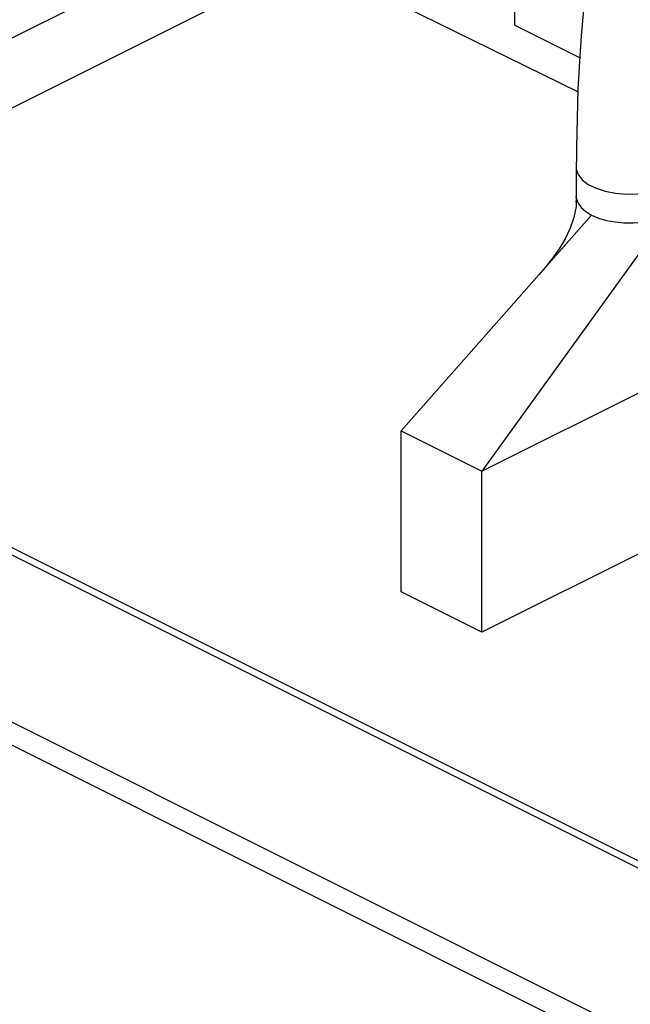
# Paper-space layout '005_EXP_CORICANT_PE_DRAWING_3_1' of a CAD drawing. Header units: millimetres. Extents: x 6 to 413, y 7 to 290.
# Tile 141 of 228: x 232.27 to 236.42, y 117.95 to 124.63. Entities that reach past the tile are written whole.
import ezdxf

# ---------------------------------------------------------------- set-up
doc = ezdxf.new("R2010")
doc.units = ezdxf.units.MM
doc.header["$LTSCALE"] = 23.1
doc.linetypes.add('DASHED', pattern=[0.2, 0.1, -0.1])
for name, color, linetype in [('000_OFFSET-LINES', 7, 'CONTINUOUS'), ('100400000137H_PWB_MB_CABL_BL239', 7, 'CONTINUOUS'), ('BASE_CORIANT_BL85', 7, 'CONTINUOUS'), ('PSU_PCBA_BL220', 7, 'CONTINUOUS')]:
    doc.layers.add(name, color=color, linetype=linetype)

# ---------------------------------------------------------------- blocks, each defined once
blk = doc.blocks.new('BASE_CORIANT_BL85', base_point=(229.3285, 99.074))
at = {"layer": 'BASE_CORIANT_BL85', "color": 3, "linetype": 'Continuous'}
for p, q in [((249.7479, 112.2879), (229.2374, 122.5432)), ((249.7176, 112.2532), (229.1875, 122.5182)), ((228.0547, 121.9518), (248.695, 111.6317))]:
    blk.add_line(p, q, dxfattribs=at)
at = {"layer": 'BASE_CORIANT_BL85', "color": 7, "linetype": 'Continuous'}
blk.add_line((227.8988, 121.8739), (248.5392, 111.5537), dxfattribs=at)
blk = doc.blocks.new('PSU_PCBA_BL220', base_point=(223.3409, 126.6343))
at = {"layer": 'PSU_PCBA_BL220', "color": 7, "linetype": 'Continuous'}
for p, q in [((226.6056, 121.7012), (233.9369, 125.3668)), ((226.6056, 121.2273), (233.9369, 124.8929))]:
    blk.add_line(p, q, dxfattribs=at)
blk = doc.blocks.new('100400000137H_PWB_MB_CABL_BL239', base_point=(236.8443, 124.5089))
at = {"layer": '100400000137H_PWB_MB_CABL_BL239', "color": 7, "linetype": 'Continuous'}
for p, q in [((235.6327, 124.5959), (235.6327, 125.6482)), ((235.6327, 124.5959), (236.0716, 124.3765)), ((236.0493, 123.417), (236.0477, 123.4341)), ((236.0477, 123.434), (236.0477, 123.3762)), ((236.0489, 123.3955), (236.0493, 123.417)), ((236.0494, 123.4178), (236.0607, 123.3871)), ((236.1532, 123.3072), (234.8613, 121.8437)), ((236.6623, 123.3072), (235.4087, 121.57)), ((235.4087, 121.57), (238.0611, 122.8962)), ((234.8613, 121.8437), (235.4087, 121.57)), ((234.8613, 120.7525), (234.8613, 121.8437)), ((238.0611, 121.805), (235.4087, 120.4788)), ((235.4087, 120.4788), (235.4087, 121.57)), ((235.4087, 120.4788), (234.8613, 120.7525))]:
    blk.add_line(p, q, dxfattribs=at)
for points in [[(236.6404, 125.5235), (236.5449, 125.517), (236.4332, 125.4785), (236.3366, 125.4099), (236.2631, 125.322), (236.2148, 125.2327), (236.1808, 125.1428), (236.1535, 125.0441), (236.1309, 124.9353), (236.1117, 124.8117), (236.0953, 124.6752), (236.0814, 124.5217), (236.0697, 124.3486), (236.0605, 124.1607), (236.0541, 123.9654), (236.0499, 123.7678), (236.048, 123.5698), (236.0477, 123.4345)], [(236.0489, 123.3951), (236.0471, 123.3653), (236.0326, 123.2906)], [(236.0607, 123.3871), (236.0821, 123.3578), (236.1132, 123.3309), (236.1532, 123.3072)], [(236.0326, 123.2906), (236.0069, 123.2177), (235.9725, 123.1469), (235.9319, 123.0791), (235.8867, 123.0141), (235.8376, 122.9514), (235.7953, 122.9018)], [(236.1532, 123.3072), (236.2005, 123.2871), (236.2539, 123.2714), (236.3119, 123.2606), (236.3725, 123.2552)], [(236.3725, 123.2552), (236.4358, 123.2549), (236.4985, 123.2597), (236.5585, 123.2701), (236.6136, 123.286), (236.6623, 123.3072)]]:
    blk.add_lwpolyline(points, dxfattribs=at)
at = {"layer": '100400000137H_PWB_MB_CABL_BL239', "color": 4, "linetype": 'Continuous'}
for points in [[(236.0479, 123.6341), (236.0478, 123.6315), (236.0477, 123.629), (236.0478, 123.6265), (236.0479, 123.624), (236.0481, 123.6209), (236.0484, 123.6182)], [(236.0487, 123.6425), (236.0485, 123.6413), (236.0484, 123.64), (236.0482, 123.6388), (236.0481, 123.6375), (236.048, 123.6356), (236.0479, 123.6341)], [(236.0484, 123.6182), (236.0606, 123.5817), (236.088, 123.5466), (236.1293, 123.5152), (236.1828, 123.4887), (236.2451, 123.4687), (236.3154, 123.4553), (236.3898, 123.4495), (236.4649, 123.4516), (236.5364, 123.4612), (236.6035, 123.4782), (236.6623, 123.502)]]:
    blk.add_lwpolyline(points, dxfattribs=at)

psp = doc.layouts.new('005_EXP_CORICANT_PE_DRAWING_3_1')

# ---------------------------------------------------------------- linework, layer by layer
at = {"layer": '000_OFFSET-LINES', "color": 4, "linetype": 'DASHED'}
psp.add_line((236.06, 124.1436), (230.4852, 126.8767), dxfattribs=at)

# ---------------------------------------------------------------- block references
at = {"layer": '100400000137H_PWB_MB_CABL_BL239'}
psp.add_blockref('100400000137H_PWB_MB_CABL_BL239', (236.8443, 124.5089), dxfattribs=at)
at = {"layer": 'BASE_CORIANT_BL85'}
psp.add_blockref('BASE_CORIANT_BL85', (229.3285, 99.074), dxfattribs=at)
at = {"layer": 'PSU_PCBA_BL220'}
psp.add_blockref('PSU_PCBA_BL220', (223.3409, 126.6343), dxfattribs=at)

doc.saveas('drawing.dxf')
